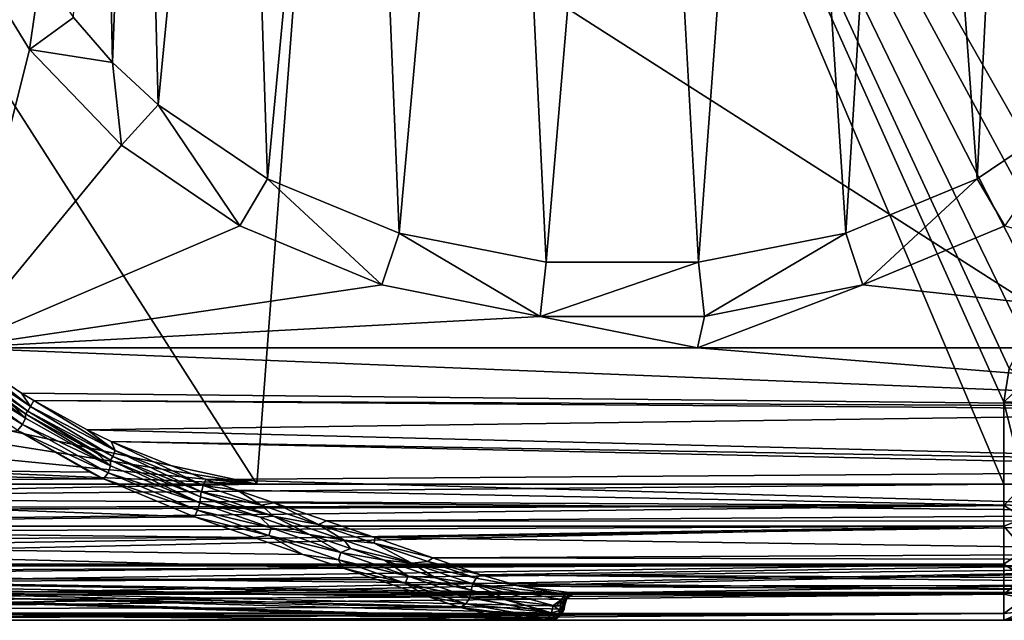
# Model space of a CAD drawing. Extents: x 0 to 500, y -78 to 1786.
# Tile 18 of 195: x 48 to 84, y -78 to -56. Entities that reach past the tile are written whole.
import ezdxf

# ---------------------------------------------------------------- set-up
doc = ezdxf.new("R2010")
doc.units = 0
doc.header["$LTSCALE"] = 52.148148
for name, color, linetype in [('309', 7, 'CONTINUOUS'), ('311', 7, 'CONTINUOUS'), ('314', 7, 'CONTINUOUS'), ('318', 7, 'CONTINUOUS'), ('327', 7, 'CONTINUOUS'), ('328', 7, 'CONTINUOUS'), ('330', 7, 'CONTINUOUS'), ('331', 7, 'CONTINUOUS'), ('338', 7, 'CONTINUOUS'), ('339', 7, 'CONTINUOUS'), ('340', 7, 'CONTINUOUS'), ('343', 7, 'CONTINUOUS'), ('344', 7, 'CONTINUOUS'), ('345', 7, 'CONTINUOUS'), ('356', 7, 'CONTINUOUS'), ('357', 7, 'CONTINUOUS'), ('358', 7, 'CONTINUOUS'), ('359', 7, 'CONTINUOUS'), ('360', 7, 'CONTINUOUS'), ('361', 7, 'CONTINUOUS'), ('362', 7, 'CONTINUOUS'), ('364', 7, 'CONTINUOUS'), ('429', 7, 'CONTINUOUS'), ('430', 7, 'CONTINUOUS'), ('432', 7, 'CONTINUOUS'), ('435', 7, 'CONTINUOUS'), ('441', 7, 'CONTINUOUS'), ('453', 7, 'CONTINUOUS'), ('469', 7, 'CONTINUOUS'), ('470', 7, 'CONTINUOUS'), ('471', 7, 'CONTINUOUS'), ('472', 7, 'CONTINUOUS'), ('480', 7, 'CONTINUOUS')]:
    doc.layers.add(name, color=color, linetype=linetype)

msp = doc.modelspace()

# ---------------------------------------------------------------- linework, layer by layer
at = {"layer": '309', "color": 7, "linetype": 'CONTINUOUS'}
for points in [[(67.329, -78, -0.025), (6.003, -78, -0.025), (67.329, -78, -9.763), (67.329, -78, -0.025)], [(67.329, -78, -9.763), (6.003, -78, -0.025), (67.202, -78, -9.884), (67.329, -78, -9.763)], [(67.202, -78, -9.884), (6.003, -78, -0.025), (67.079, -78, -10), (67.202, -78, -9.884)], [(67.079, -78, -10), (6.003, -78, -0.025), (44.039, -78, -10), (67.079, -78, -10)]]:
    msp.add_3dface(points, dxfattribs=at)
at = {"layer": '311', "color": 7, "linetype": 'CONTINUOUS'}
for points in [[(100, -76, -0.025), (3, -76, -0.025), (100, -77, -0.025), (100, -76, -0.025)], [(67.879, -77.476, -0.025), (3, -76, -0.025), (67.861, -77.59, -0.025), (67.879, -77.476, -0.025)], [(3, -76, -0.025), (67.879, -77.476, -0.025), (67.953, -77.236, -0.025), (3, -76, -0.025)], [(67.861, -77.59, -0.025), (3, -76, -0.025), (67.792, -77.748, -0.025), (67.861, -77.59, -0.025)], [(67.792, -77.748, -0.025), (3, -76, -0.025), (67.6, -77.929, -0.025), (67.792, -77.748, -0.025)], [(67.6, -77.929, -0.025), (3, -76, -0.025), (67.469, -77.982, -0.025), (67.6, -77.929, -0.025)], [(67.469, -77.982, -0.025), (3, -76, -0.025), (67.329, -78, -0.025), (67.469, -77.982, -0.025)], [(67.329, -78, -0.025), (3, -76, -0.025), (6.003, -78, -0.025), (67.329, -78, -0.025)], [(100, -77, -0.025), (3, -76, -0.025), (68.378, -77, -0.025), (100, -77, -0.025)], [(68.378, -77, -0.025), (3, -76, -0.025), (68.135, -77.063, -0.025), (68.378, -77, -0.025)], [(68.135, -77.063, -0.025), (3, -76, -0.025), (67.953, -77.236, -0.025), (68.135, -77.063, -0.025)]]:
    msp.add_3dface(points, dxfattribs=at)
at = {"layer": '314', "color": 7, "linetype": 'CONTINUOUS'}
for points in [[(3, -76, -0.025), (100, -76, -0.025), (3, -76), (3, -76, -0.025)], [(3, -76), (100, -76, -0.025), (100, -76), (3, -76)]]:
    msp.add_3dface(points, dxfattribs=at)
at = {"layer": '318', "color": 7, "linetype": 'CONTINUOUS'}
for points in [[(50.457, -72.562, -18.899), (21, -72.232, -19.061), (47.803, -71.034, -19.529), (50.457, -72.562, -18.899)], [(21, -73, -18.66), (21, -72.232, -19.061), (50.96, -72.813, -18.765), (21, -73, -18.66)], [(50.96, -72.813, -18.765), (21, -72.232, -19.061), (50.457, -72.562, -18.899), (50.96, -72.813, -18.765)], [(54.303, -74.207, -17.841), (21, -73, -18.66), (50.96, -72.813, -18.765), (54.303, -74.207, -17.841)], [(21, -74.597, -17.515), (21, -73, -18.66), (54.303, -74.207, -17.841), (21, -74.597, -17.515)], [(56.475, -74.963, -17.177), (21, -74.597, -17.515), (54.303, -74.207, -17.841), (56.475, -74.963, -17.177)], [(21, -75.071, -17.071), (21, -74.597, -17.515), (56.475, -74.963, -17.177), (21, -75.071, -17.071)], [(58.272, -75.584, -16.518), (21, -75.071, -17.071), (56.475, -74.963, -17.177), (58.272, -75.584, -16.518)], [(21, -76.436, -15.369), (21, -75.071, -17.071), (59.758, -76.092, -15.875), (21, -76.436, -15.369)], [(59.758, -76.092, -15.875), (21, -75.071, -17.071), (58.272, -75.584, -16.518), (59.758, -76.092, -15.875)], [(60.983, -76.507, -15.256), (21, -76.436, -15.369), (59.758, -76.092, -15.875), (60.983, -76.507, -15.256)], [(21, -76.66, -15), (21, -76.436, -15.369), (60.983, -76.507, -15.256), (21, -76.66, -15)], [(62.808, -77.117, -14.109), (21, -76.66, -15), (60.983, -76.507, -15.256), (62.808, -77.117, -14.109)], [(21, -77.602, -12.795), (21, -76.66, -15), (64.065, -77.528, -13.037), (21, -77.602, -12.795)], [(64.065, -77.528, -13.037), (21, -76.66, -15), (62.808, -77.117, -14.109), (64.065, -77.528, -13.037)], [(21, -77.602, -12.795), (64.065, -77.528, -13.037), (65.475, -77.869, -11.611), (21, -77.602, -12.795)], [(21, -77.659, -12.588), (21, -77.602, -12.795), (65.475, -77.869, -11.611), (21, -77.659, -12.588)], [(21, -77.659, -12.588), (67.079, -78, -10), (44.039, -78, -10), (21, -77.659, -12.588)], [(67.079, -78, -10), (21, -77.659, -12.588), (65.475, -77.869, -11.611), (67.079, -78, -10)]]:
    msp.add_3dface(points, dxfattribs=at)
at = {"layer": '327', "color": 7, "linetype": 'CONTINUOUS'}
for points in [[(100.604, -16.006), (3, -14.041), (100, -76), (100.604, -16.006)], [(3, -14.041), (3, -76), (100, -76), (3, -14.041)]]:
    msp.add_3dface(points, dxfattribs=at)
at = {"layer": '328', "color": 7, "linetype": 'CONTINUOUS'}
for points in [[(45.866, -53.193, -19), (48.24, -57.053, -19), (45.506, -68, -19), (45.866, -53.193, -19)], [(48.24, -57.053, -19), (51.614, -60.566, -19), (45.506, -68, -19), (48.24, -57.053, -19)], [(51.614, -60.566, -19), (55.967, -63.527, -19), (45.506, -68, -19), (51.614, -60.566, -19)], [(55.967, -63.527, -19), (61.178, -65.698, -19), (45.506, -68, -19), (55.967, -63.527, -19)], [(78.826, -65.696, -19), (84.036, -63.525, -19), (100, -68, -19), (78.826, -65.696, -19)], [(61.178, -65.698, -19), (66.988, -66.852, -19), (45.506, -68, -19), (61.178, -65.698, -19)], [(73.016, -66.852, -19), (78.826, -65.696, -19), (72.753, -68, -19), (73.016, -66.852, -19)], [(72.753, -68, -19), (78.826, -65.696, -19), (100, -68, -19), (72.753, -68, -19)], [(45.506, -68, -19), (66.988, -66.852, -19), (72.753, -68, -19), (45.506, -68, -19)], [(66.988, -66.852, -19), (73.016, -66.852, -19), (72.753, -68, -19), (66.988, -66.852, -19)]]:
    msp.add_3dface(points, dxfattribs=at)
at = {"layer": '330', "color": 7, "linetype": 'CONTINUOUS'}
for points in [[(68.351, -77, -10), (100, -77, -10), (68.371, -77, -9.882), (68.351, -77, -10)], [(68.371, -77, -9.882), (100, -77, -10), (68.378, -77, -9.764), (68.371, -77, -9.882)], [(100, -77, -0.025), (68.378, -77, -0.025), (100, -77, -10), (100, -77, -0.025)], [(100, -77, -10), (68.378, -77, -0.025), (68.378, -77, -9.764), (100, -77, -10)]]:
    msp.add_3dface(points, dxfattribs=at)
at = {"layer": '331', "color": 7, "linetype": 'CONTINUOUS'}
for points in [[(45.506, -68, -19), (72.753, -68, -19), (100, -70.195, -18.728), (45.506, -68, -19)], [(45.506, -68, -19), (100, -70.195, -18.728), (47.943, -69.662, -18.845), (45.506, -68, -19)], [(72.753, -68, -19), (100, -68, -19), (100, -70.195, -18.728), (72.753, -68, -19)], [(47.943, -69.662, -18.845), (100, -70.195, -18.728), (48.403, -69.94, -18.788), (47.943, -69.662, -18.845)], [(100, -70.195, -18.728), (100, -70.329, -18.693), (48.403, -69.94, -18.788), (100, -70.195, -18.728)], [(48.403, -69.94, -18.788), (100, -70.329, -18.693), (50.361, -71.015, -18.48), (48.403, -69.94, -18.788)], [(100, -70.329, -18.693), (100, -72.27, -17.923), (50.361, -71.015, -18.48), (100, -70.329, -18.693)], [(50.361, -71.015, -18.48), (100, -72.27, -17.923), (51.242, -71.443, -18.315), (50.361, -71.015, -18.48)], [(100, -72.27, -17.923), (100, -72.5, -17.794), (51.242, -71.443, -18.315), (100, -72.27, -17.923)], [(51.242, -71.443, -18.315), (100, -72.5, -17.794), (54.711, -72.838, -17.589), (51.242, -71.443, -18.315)], [(100, -72.5, -17.794), (100, -74.083, -16.633), (54.711, -72.838, -17.589), (100, -72.5, -17.794)], [(54.711, -72.838, -17.589), (100, -74.083, -16.633), (55.866, -73.23, -17.324), (54.711, -72.838, -17.589)], [(55.866, -73.23, -17.324), (100, -74.083, -16.633), (57.22, -73.691, -16.972), (55.866, -73.23, -17.324)], [(57.22, -73.691, -16.972), (100, -74.083, -16.633), (59.146, -74.351, -16.377), (57.22, -73.691, -16.972)], [(100, -74.083, -16.633), (100, -74.364, -16.364), (59.146, -74.351, -16.377), (100, -74.083, -16.633)], [(59.146, -74.351, -16.377), (100, -74.364, -16.364), (60.916, -74.962, -15.703), (59.146, -74.351, -16.377)], [(100, -74.364, -16.364), (100, -75.524, -14.938), (60.916, -74.962, -15.703), (100, -74.364, -16.364)], [(60.916, -74.962, -15.703), (100, -75.524, -14.938), (63.049, -75.709, -14.645), (60.916, -74.962, -15.703)], [(100, -75.524, -14.938), (100, -75.794, -14.5), (63.049, -75.709, -14.645), (100, -75.524, -14.938)], [(100, -75.794, -14.5), (64.809, -76.336, -13.393), (63.049, -75.709, -14.645), (100, -75.794, -14.5)], [(100, -76.506, -12.941), (64.809, -76.336, -13.393), (100, -75.794, -14.5), (100, -76.506, -12.941)], [(66.235, -76.746, -12.124), (64.809, -76.336, -13.393), (100, -76.693, -12.329), (66.235, -76.746, -12.124)], [(100, -76.693, -12.329), (64.809, -76.336, -13.393), (100, -76.506, -12.941), (100, -76.693, -12.329)], [(100, -76.968, -10.764), (66.235, -76.746, -12.124), (100, -76.693, -12.329), (100, -76.968, -10.764)], [(68.051, -76.986, -10.497), (66.235, -76.746, -12.124), (100, -76.968, -10.764), (68.051, -76.986, -10.497)], [(100, -77, -10), (68.051, -76.986, -10.497), (100, -76.968, -10.764), (100, -77, -10)], [(68.051, -76.986, -10.497), (100, -77, -10), (68.239, -76.996, -10.27), (68.051, -76.986, -10.497)], [(68.239, -76.996, -10.27), (100, -77, -10), (68.242, -76.996, -10.266), (68.239, -76.996, -10.27)], [(100, -77, -10), (68.351, -77, -10), (68.242, -76.996, -10.266), (100, -77, -10)]]:
    msp.add_3dface(points, dxfattribs=at)
at = {"layer": '338', "color": 7, "linetype": 'CONTINUOUS'}
for points in [[(64.639, -76.456, -13.26), (67.886, -77.057, -10.328), (64.51, -76.659, -13.206), (64.639, -76.456, -13.26)], [(64.809, -76.336, -13.393), (66.235, -76.746, -12.124), (64.639, -76.456, -13.26), (64.809, -76.336, -13.393)], [(66.235, -76.746, -12.124), (67.886, -77.057, -10.328), (64.639, -76.456, -13.26), (66.235, -76.746, -12.124)], [(64.455, -76.897, -13.243), (64.51, -76.659, -13.206), (65.857, -77.273, -11.915), (64.455, -76.897, -13.243)], [(67.762, -77.232, -10.206), (67.457, -77.46, -10.399), (64.51, -76.659, -13.206), (67.762, -77.232, -10.206)], [(64.51, -76.659, -13.206), (67.457, -77.46, -10.399), (65.857, -77.273, -11.915), (64.51, -76.659, -13.206)], [(67.886, -77.057, -10.328), (67.762, -77.232, -10.206), (64.51, -76.659, -13.206), (67.886, -77.057, -10.328)], [(66.235, -76.746, -12.124), (68.051, -76.986, -10.497), (67.886, -77.057, -10.328), (66.235, -76.746, -12.124)], [(67.58, -77.465, -10.283), (67.457, -77.46, -10.399), (67.762, -77.232, -10.206), (67.58, -77.465, -10.283)], [(67.708, -77.469, -10.162), (67.58, -77.465, -10.283), (67.762, -77.232, -10.206), (67.708, -77.469, -10.162)]]:
    msp.add_3dface(points, dxfattribs=at)
at = {"layer": '339', "color": 7, "linetype": 'CONTINUOUS'}
for points in [[(54.711, -72.838, -17.589), (55.866, -73.23, -17.324), (54.618, -73.054, -17.522), (54.711, -72.838, -17.589)], [(57.201, -74.184, -16.861), (54.516, -73.468, -17.724), (54.547, -73.288, -17.574), (57.201, -74.184, -16.861)], [(56.749, -73.773, -16.987), (54.547, -73.288, -17.574), (54.548, -73.282, -17.571), (56.749, -73.773, -16.987)], [(57.201, -74.184, -16.861), (54.547, -73.288, -17.574), (56.749, -73.773, -16.987), (57.201, -74.184, -16.861)], [(54.617, -73.057, -17.522), (56.749, -73.773, -16.987), (54.548, -73.282, -17.571), (54.617, -73.057, -17.522)], [(54.618, -73.054, -17.522), (55.866, -73.23, -17.324), (54.617, -73.057, -17.522), (54.618, -73.054, -17.522)], [(54.617, -73.057, -17.522), (55.866, -73.23, -17.324), (56.749, -73.773, -16.987), (54.617, -73.057, -17.522)], [(55.866, -73.23, -17.324), (57.22, -73.691, -16.972), (56.749, -73.773, -16.987), (55.866, -73.23, -17.324)], [(56.703, -74.222, -17.132), (54.516, -73.468, -17.724), (57.201, -74.184, -16.861), (56.703, -74.222, -17.132)], [(56.749, -73.773, -16.987), (57.22, -73.691, -16.972), (58.848, -74.481, -16.336), (56.749, -73.773, -16.987)], [(57.22, -73.691, -16.972), (59.146, -74.351, -16.377), (58.848, -74.481, -16.336), (57.22, -73.691, -16.972)], [(57.201, -74.184, -16.861), (56.749, -73.773, -16.987), (58.848, -74.481, -16.336), (57.201, -74.184, -16.861)], [(58.517, -74.847, -16.534), (56.703, -74.222, -17.132), (57.201, -74.184, -16.861), (58.517, -74.847, -16.534)], [(59.794, -75.061, -15.954), (58.517, -74.847, -16.534), (57.201, -74.184, -16.861), (59.794, -75.061, -15.954)], [(59.794, -75.061, -15.954), (57.201, -74.184, -16.861), (58.848, -74.481, -16.336), (59.794, -75.061, -15.954)], [(59.146, -74.351, -16.377), (60.916, -74.962, -15.703), (58.848, -74.481, -16.336), (59.146, -74.351, -16.377)], [(58.848, -74.481, -16.336), (60.916, -74.962, -15.703), (60.896, -75.174, -15.538), (58.848, -74.481, -16.336)], [(59.794, -75.061, -15.954), (58.848, -74.481, -16.336), (60.896, -75.174, -15.538), (59.794, -75.061, -15.954)], [(60.023, -75.366, -15.944), (58.517, -74.847, -16.534), (59.794, -75.061, -15.954), (60.023, -75.366, -15.944)], [(62.276, -75.902, -14.781), (60.023, -75.366, -15.944), (59.794, -75.061, -15.954), (62.276, -75.902, -14.781)], [(62.276, -75.902, -14.781), (59.794, -75.061, -15.954), (60.896, -75.174, -15.538), (62.276, -75.902, -14.781)], [(60.916, -74.962, -15.703), (63.049, -75.709, -14.645), (60.896, -75.174, -15.538), (60.916, -74.962, -15.703)], [(61.268, -75.795, -15.369), (60.023, -75.366, -15.944), (62.276, -75.902, -14.781), (61.268, -75.795, -15.369)], [(60.896, -75.174, -15.538), (63.049, -75.709, -14.645), (62.855, -75.842, -14.543), (60.896, -75.174, -15.538)], [(62.276, -75.902, -14.781), (60.896, -75.174, -15.538), (62.855, -75.842, -14.543), (62.276, -75.902, -14.781)], [(63.14, -76.442, -14.285), (61.268, -75.795, -15.369), (62.276, -75.902, -14.781), (63.14, -76.442, -14.285)], [(64.639, -76.456, -13.26), (62.276, -75.902, -14.781), (62.855, -75.842, -14.543), (64.639, -76.456, -13.26)], [(63.049, -75.709, -14.645), (64.809, -76.336, -13.393), (62.855, -75.842, -14.543), (63.049, -75.709, -14.645)], [(64.809, -76.336, -13.393), (64.639, -76.456, -13.26), (62.855, -75.842, -14.543), (64.809, -76.336, -13.393)], [(64.639, -76.456, -13.26), (64.51, -76.659, -13.206), (62.276, -75.902, -14.781), (64.639, -76.456, -13.26)], [(64.51, -76.659, -13.206), (63.14, -76.442, -14.285), (62.276, -75.902, -14.781), (64.51, -76.659, -13.206)], [(64.51, -76.659, -13.206), (64.455, -76.897, -13.243), (63.14, -76.442, -14.285), (64.51, -76.659, -13.206)]]:
    msp.add_3dface(points, dxfattribs=at)
at = {"layer": '340', "color": 7, "linetype": 'CONTINUOUS'}
for points in [[(45.358, -68.187, -19.06), (48.178, -70.332, -18.933), (45.246, -68.328, -19.227), (45.358, -68.187, -19.06)], [(45.506, -68, -19), (48.28, -70.151, -18.803), (45.358, -68.187, -19.06), (45.506, -68, -19)], [(48.28, -70.151, -18.803), (48.178, -70.332, -18.933), (45.358, -68.187, -19.06), (48.28, -70.151, -18.803)], [(45.506, -68, -19), (47.943, -69.662, -18.845), (48.28, -70.151, -18.803), (45.506, -68, -19)], [(48.1, -70.427, -19.15), (47.668, -70.154, -19.218), (45.246, -68.328, -19.227), (48.1, -70.427, -19.15)], [(48.178, -70.332, -18.933), (48.1, -70.427, -19.15), (45.246, -68.328, -19.227), (48.178, -70.332, -18.933)], [(47.943, -69.662, -18.845), (48.403, -69.94, -18.788), (48.28, -70.151, -18.803), (47.943, -69.662, -18.845)], [(48.28, -70.151, -18.803), (48.403, -69.94, -18.788), (51.383, -71.776, -18.238), (48.28, -70.151, -18.803)], [(48.403, -69.94, -18.788), (50.361, -71.015, -18.48), (51.383, -71.776, -18.238), (48.403, -69.94, -18.788)], [(48.1, -70.427, -19.15), (48.178, -70.332, -18.933), (50.719, -71.882, -18.632), (48.1, -70.427, -19.15)], [(48.178, -70.332, -18.933), (48.28, -70.151, -18.803), (51.295, -71.986, -18.327), (48.178, -70.332, -18.933)], [(50.719, -71.882, -18.632), (48.178, -70.332, -18.933), (51.216, -72.123, -18.52), (50.719, -71.882, -18.632)], [(51.216, -72.123, -18.52), (48.178, -70.332, -18.933), (51.295, -71.986, -18.327), (51.216, -72.123, -18.52)], [(51.295, -71.986, -18.327), (48.28, -70.151, -18.803), (51.383, -71.776, -18.238), (51.295, -71.986, -18.327)], [(50.361, -71.015, -18.48), (51.242, -71.443, -18.315), (51.383, -71.776, -18.238), (50.361, -71.015, -18.48)], [(51.242, -71.443, -18.315), (54.711, -72.838, -17.589), (54.618, -73.054, -17.522), (51.242, -71.443, -18.315)], [(51.242, -71.443, -18.315), (54.618, -73.054, -17.522), (51.383, -71.776, -18.238), (51.242, -71.443, -18.315)], [(54.548, -73.282, -17.571), (51.295, -71.986, -18.327), (51.383, -71.776, -18.238), (54.548, -73.282, -17.571)], [(54.618, -73.054, -17.522), (54.617, -73.057, -17.522), (51.383, -71.776, -18.238), (54.618, -73.054, -17.522)], [(54.617, -73.057, -17.522), (54.548, -73.282, -17.571), (51.383, -71.776, -18.238), (54.617, -73.057, -17.522)], [(54.516, -73.468, -17.724), (51.216, -72.123, -18.52), (51.295, -71.986, -18.327), (54.516, -73.468, -17.724)], [(54.547, -73.288, -17.574), (54.516, -73.468, -17.724), (51.295, -71.986, -18.327), (54.547, -73.288, -17.574)], [(54.548, -73.282, -17.571), (54.547, -73.288, -17.574), (51.295, -71.986, -18.327), (54.548, -73.282, -17.571)]]:
    msp.add_3dface(points, dxfattribs=at)
at = {"layer": '343', "color": 7, "linetype": 'CONTINUOUS'}
for points in [[(67.953, -77.236, -0.025), (67.879, -77.476, -0.025), (67.953, -77.236, -9.764), (67.953, -77.236, -0.025)], [(67.879, -77.476, -0.025), (67.879, -77.476, -9.764), (67.953, -77.236, -9.764), (67.879, -77.476, -0.025)], [(68.135, -77.063, -0.025), (67.953, -77.236, -0.025), (67.953, -77.236, -9.764), (68.135, -77.063, -0.025)], [(68.135, -77.063, -9.764), (68.135, -77.063, -0.025), (67.953, -77.236, -9.764), (68.135, -77.063, -9.764)], [(68.378, -77, -0.025), (68.135, -77.063, -0.025), (68.378, -77, -9.764), (68.378, -77, -0.025)], [(68.378, -77, -9.764), (68.135, -77.063, -0.025), (68.135, -77.063, -9.764), (68.378, -77, -9.764)]]:
    msp.add_3dface(points, dxfattribs=at)
at = {"layer": '344', "color": 7, "linetype": 'CONTINUOUS'}
for points in [[(67.865, -77.476, -9.888), (67.953, -77.236, -9.764), (67.875, -77.476, -9.826), (67.865, -77.476, -9.888)], [(67.953, -77.236, -9.764), (67.865, -77.476, -9.888), (67.937, -77.236, -9.904), (67.953, -77.236, -9.764)], [(67.953, -77.236, -9.764), (67.879, -77.476, -9.764), (67.875, -77.476, -9.826), (67.953, -77.236, -9.764)], [(68.135, -77.063, -9.764), (67.953, -77.236, -9.764), (67.937, -77.236, -9.904), (68.135, -77.063, -9.764)], [(68.114, -77.063, -9.945), (68.135, -77.063, -9.764), (67.937, -77.236, -9.904), (68.114, -77.063, -9.945)], [(68.351, -77, -10), (68.378, -77, -9.764), (68.114, -77.063, -9.945), (68.351, -77, -10)], [(68.378, -77, -9.764), (68.135, -77.063, -9.764), (68.114, -77.063, -9.945), (68.378, -77, -9.764)], [(68.351, -77, -10), (68.371, -77, -9.882), (68.378, -77, -9.764), (68.351, -77, -10)]]:
    msp.add_3dface(points, dxfattribs=at)
at = {"layer": '345', "color": 7, "linetype": 'CONTINUOUS'}
for points in [[(67.708, -77.469, -10.162), (67.762, -77.232, -10.206), (67.869, -77.241, -10.066), (67.708, -77.469, -10.162)], [(67.708, -77.469, -10.162), (67.869, -77.241, -10.066), (67.806, -77.483, -10.037), (67.708, -77.469, -10.162)], [(67.762, -77.232, -10.206), (67.886, -77.057, -10.328), (67.869, -77.241, -10.066), (67.762, -77.232, -10.206)], [(67.806, -77.483, -10.037), (67.869, -77.241, -10.066), (67.811, -77.483, -10.027), (67.806, -77.483, -10.037)], [(67.811, -77.483, -10.027), (67.869, -77.241, -10.066), (67.839, -77.481, -9.969), (67.811, -77.483, -10.027)], [(67.869, -77.241, -10.066), (67.865, -77.476, -9.888), (67.839, -77.481, -9.969), (67.869, -77.241, -10.066)], [(67.937, -77.236, -9.904), (67.865, -77.476, -9.888), (67.869, -77.241, -10.066), (67.937, -77.236, -9.904)], [(67.886, -77.057, -10.328), (68.027, -77.063, -10.151), (67.869, -77.241, -10.066), (67.886, -77.057, -10.328)], [(68.027, -77.063, -10.151), (67.937, -77.236, -9.904), (67.869, -77.241, -10.066), (68.027, -77.063, -10.151)], [(67.886, -77.057, -10.328), (68.051, -76.986, -10.497), (68.027, -77.063, -10.151), (67.886, -77.057, -10.328)], [(68.114, -77.063, -9.945), (67.937, -77.236, -9.904), (68.027, -77.063, -10.151), (68.114, -77.063, -9.945)], [(68.051, -76.986, -10.497), (68.239, -76.996, -10.27), (68.027, -77.063, -10.151), (68.051, -76.986, -10.497)], [(68.239, -76.996, -10.27), (68.114, -77.063, -9.945), (68.027, -77.063, -10.151), (68.239, -76.996, -10.27)], [(68.242, -76.996, -10.266), (68.351, -77, -10), (68.114, -77.063, -9.945), (68.242, -76.996, -10.266)], [(68.239, -76.996, -10.27), (68.242, -76.996, -10.266), (68.114, -77.063, -9.945), (68.239, -76.996, -10.27)], [(67.708, -77.469, -10.162), (67.806, -77.483, -10.037), (67.716, -77.477, -10.154), (67.708, -77.469, -10.162)], [(67.806, -77.483, -10.037), (67.724, -77.485, -10.146), (67.716, -77.477, -10.154), (67.806, -77.483, -10.037)]]:
    msp.add_3dface(points, dxfattribs=at)
at = {"layer": '356', "color": 7, "linetype": 'CONTINUOUS'}
for points in [[(44.856, -68.867, -19.962), (45.025, -68.648, -19.909), (47.981, -70.811, -19.524), (44.856, -68.867, -19.962)], [(45.025, -68.648, -19.909), (45.149, -68.473, -19.725), (48.089, -70.589, -19.385), (45.025, -68.648, -19.909)], [(47.981, -70.811, -19.524), (45.025, -68.648, -19.909), (48.089, -70.589, -19.385), (47.981, -70.811, -19.524)], [(45.149, -68.473, -19.725), (45.197, -68.39, -19.459), (48.089, -70.589, -19.385), (45.149, -68.473, -19.725)], [(45.197, -68.39, -19.459), (47.668, -70.154, -19.218), (48.089, -70.589, -19.385), (45.197, -68.39, -19.459)], [(47.803, -71.034, -19.529), (44.856, -68.867, -19.962), (47.981, -70.811, -19.524), (47.803, -71.034, -19.529)], [(47.668, -70.154, -19.218), (48.1, -70.427, -19.15), (48.089, -70.589, -19.385), (47.668, -70.154, -19.218)], [(48.089, -70.589, -19.385), (48.1, -70.427, -19.15), (51.219, -72.331, -18.719), (48.089, -70.589, -19.385)], [(48.1, -70.427, -19.15), (50.719, -71.882, -18.632), (51.219, -72.331, -18.719), (48.1, -70.427, -19.15)], [(47.803, -71.034, -19.529), (47.981, -70.811, -19.524), (51.126, -72.584, -18.808), (47.803, -71.034, -19.529)], [(47.981, -70.811, -19.524), (48.089, -70.589, -19.385), (51.219, -72.331, -18.719), (47.981, -70.811, -19.524)], [(51.126, -72.584, -18.808), (47.981, -70.811, -19.524), (51.219, -72.331, -18.719), (51.126, -72.584, -18.808)], [(50.96, -72.813, -18.765), (50.457, -72.562, -18.899), (47.803, -71.034, -19.529), (50.96, -72.813, -18.765)], [(50.96, -72.813, -18.765), (47.803, -71.034, -19.529), (51.126, -72.584, -18.808), (50.96, -72.813, -18.765)], [(50.719, -71.882, -18.632), (51.216, -72.123, -18.52), (51.219, -72.331, -18.719), (50.719, -71.882, -18.632)], [(51.216, -72.123, -18.52), (54.516, -73.468, -17.724), (54.488, -73.692, -17.897), (51.216, -72.123, -18.52)], [(51.219, -72.331, -18.719), (51.216, -72.123, -18.52), (54.488, -73.692, -17.897), (51.219, -72.331, -18.719)], [(50.96, -72.813, -18.765), (51.126, -72.584, -18.808), (54.41, -73.962, -17.94), (50.96, -72.813, -18.765)], [(51.126, -72.584, -18.808), (51.219, -72.331, -18.719), (54.488, -73.692, -17.897), (51.126, -72.584, -18.808)], [(54.41, -73.962, -17.94), (51.126, -72.584, -18.808), (54.488, -73.692, -17.897), (54.41, -73.962, -17.94)], [(54.303, -74.207, -17.841), (50.96, -72.813, -18.765), (54.41, -73.962, -17.94), (54.303, -74.207, -17.841)]]:
    msp.add_3dface(points, dxfattribs=at)
at = {"layer": '357', "color": 7, "linetype": 'CONTINUOUS'}
for points in [[(54.41, -73.962, -17.94), (54.488, -73.692, -17.897), (57.106, -74.613, -17.144), (54.41, -73.962, -17.94)], [(54.516, -73.468, -17.724), (56.703, -74.222, -17.132), (54.488, -73.692, -17.897), (54.516, -73.468, -17.724)], [(54.488, -73.692, -17.897), (56.703, -74.222, -17.132), (57.106, -74.613, -17.144), (54.488, -73.692, -17.897)], [(54.303, -74.207, -17.841), (54.41, -73.962, -17.94), (57.021, -74.885, -17.155), (54.303, -74.207, -17.841)], [(57.021, -74.885, -17.155), (54.41, -73.962, -17.94), (57.106, -74.613, -17.144), (57.021, -74.885, -17.155)], [(56.475, -74.963, -17.177), (54.303, -74.207, -17.841), (57.021, -74.885, -17.155), (56.475, -74.963, -17.177)], [(56.703, -74.222, -17.132), (58.517, -74.847, -16.534), (57.106, -74.613, -17.144), (56.703, -74.222, -17.132)], [(59.672, -75.514, -16.188), (57.021, -74.885, -17.155), (57.106, -74.613, -17.144), (59.672, -75.514, -16.188)], [(58.517, -74.847, -16.534), (59.672, -75.514, -16.188), (57.106, -74.613, -17.144), (58.517, -74.847, -16.534)], [(58.272, -75.584, -16.518), (56.475, -74.963, -17.177), (57.021, -74.885, -17.155), (58.272, -75.584, -16.518)], [(59.577, -75.781, -16.168), (58.272, -75.584, -16.518), (57.021, -74.885, -17.155), (59.577, -75.781, -16.168)], [(59.577, -75.781, -16.168), (57.021, -74.885, -17.155), (59.672, -75.514, -16.188), (59.577, -75.781, -16.168)], [(58.517, -74.847, -16.534), (60.023, -75.366, -15.944), (59.672, -75.514, -16.188), (58.517, -74.847, -16.534)], [(62.143, -76.378, -14.954), (59.577, -75.781, -16.168), (59.672, -75.514, -16.188), (62.143, -76.378, -14.954)], [(60.023, -75.366, -15.944), (61.268, -75.795, -15.369), (59.672, -75.514, -16.188), (60.023, -75.366, -15.944)], [(61.268, -75.795, -15.369), (62.143, -76.378, -14.954), (59.672, -75.514, -16.188), (61.268, -75.795, -15.369)], [(59.758, -76.092, -15.875), (58.272, -75.584, -16.518), (59.577, -75.781, -16.168), (59.758, -76.092, -15.875)], [(62.031, -76.635, -14.901), (59.758, -76.092, -15.875), (59.577, -75.781, -16.168), (62.031, -76.635, -14.901)], [(62.031, -76.635, -14.901), (59.577, -75.781, -16.168), (62.143, -76.378, -14.954), (62.031, -76.635, -14.901)], [(61.268, -75.795, -15.369), (63.14, -76.442, -14.285), (62.143, -76.378, -14.954), (61.268, -75.795, -15.369)], [(60.983, -76.507, -15.256), (59.758, -76.092, -15.875), (62.031, -76.635, -14.901), (60.983, -76.507, -15.256)], [(62.808, -77.117, -14.109), (60.983, -76.507, -15.256), (62.031, -76.635, -14.901), (62.808, -77.117, -14.109)], [(64.402, -77.164, -13.273), (62.031, -76.635, -14.901), (62.143, -76.378, -14.954), (64.402, -77.164, -13.273)], [(63.14, -76.442, -14.285), (64.455, -76.897, -13.243), (62.143, -76.378, -14.954), (63.14, -76.442, -14.285)], [(64.455, -76.897, -13.243), (64.402, -77.164, -13.273), (62.143, -76.378, -14.954), (64.455, -76.897, -13.243)], [(64.26, -77.399, -13.199), (62.808, -77.117, -14.109), (62.031, -76.635, -14.901), (64.26, -77.399, -13.199)], [(64.26, -77.399, -13.199), (62.031, -76.635, -14.901), (64.4, -77.171, -13.273), (64.26, -77.399, -13.199)], [(64.4, -77.171, -13.273), (62.031, -76.635, -14.901), (64.402, -77.164, -13.273), (64.4, -77.171, -13.273)], [(64.065, -77.528, -13.037), (62.808, -77.117, -14.109), (64.258, -77.401, -13.197), (64.065, -77.528, -13.037)], [(64.258, -77.401, -13.197), (62.808, -77.117, -14.109), (64.26, -77.399, -13.199), (64.258, -77.401, -13.197)]]:
    msp.add_3dface(points, dxfattribs=at)
at = {"layer": '358', "color": 7, "linetype": 'CONTINUOUS'}
for points in [[(64.402, -77.164, -13.273), (64.455, -76.897, -13.243), (67.404, -77.731, -10.343), (64.402, -77.164, -13.273)], [(64.455, -76.897, -13.243), (65.857, -77.273, -11.915), (67.404, -77.731, -10.343), (64.455, -76.897, -13.243)], [(64.26, -77.399, -13.199), (64.4, -77.171, -13.273), (67.404, -77.731, -10.343), (64.26, -77.399, -13.199)], [(64.4, -77.171, -13.273), (64.402, -77.164, -13.273), (67.404, -77.731, -10.343), (64.4, -77.171, -13.273)], [(65.857, -77.273, -11.915), (67.457, -77.46, -10.399), (67.404, -77.731, -10.343), (65.857, -77.273, -11.915)], [(64.065, -77.528, -13.037), (64.258, -77.401, -13.197), (67.266, -77.928, -10.198), (64.065, -77.528, -13.037)], [(64.065, -77.528, -13.037), (67.079, -78, -10), (65.475, -77.869, -11.611), (64.065, -77.528, -13.037)], [(67.079, -78, -10), (64.065, -77.528, -13.037), (67.266, -77.928, -10.198), (67.079, -78, -10)], [(64.258, -77.401, -13.197), (64.26, -77.399, -13.199), (67.266, -77.928, -10.198), (64.258, -77.401, -13.197)], [(67.266, -77.928, -10.198), (64.26, -77.399, -13.199), (67.404, -77.731, -10.343), (67.266, -77.928, -10.198)]]:
    msp.add_3dface(points, dxfattribs=at)
at = {"layer": '359', "color": 7, "linetype": 'CONTINUOUS'}
for points in [[(67.404, -77.731, -10.343), (67.457, -77.46, -10.399), (67.701, -77.638, -10.123), (67.404, -77.731, -10.343)], [(67.657, -77.76, -10.079), (67.404, -77.731, -10.343), (67.701, -77.638, -10.123), (67.657, -77.76, -10.079)], [(67.457, -77.46, -10.399), (67.58, -77.465, -10.283), (67.716, -77.477, -10.154), (67.457, -77.46, -10.399)], [(67.724, -77.485, -10.146), (67.457, -77.46, -10.399), (67.716, -77.477, -10.154), (67.724, -77.485, -10.146)], [(67.457, -77.46, -10.399), (67.724, -77.485, -10.146), (67.701, -77.638, -10.123), (67.457, -77.46, -10.399)], [(67.58, -77.465, -10.283), (67.708, -77.469, -10.162), (67.716, -77.477, -10.154), (67.58, -77.465, -10.283)], [(67.202, -78, -9.884), (67.079, -78, -10), (67.266, -77.928, -10.198), (67.202, -78, -9.884)], [(67.329, -78, -9.763), (67.202, -78, -9.884), (67.266, -77.928, -10.198), (67.329, -78, -9.763)], [(67.266, -77.928, -10.198), (67.404, -77.731, -10.343), (67.53, -77.927, -9.951), (67.266, -77.928, -10.198)], [(67.51, -77.941, -9.932), (67.266, -77.928, -10.198), (67.53, -77.927, -9.951), (67.51, -77.941, -9.932)], [(67.329, -78, -9.763), (67.266, -77.928, -10.198), (67.331, -78, -9.764), (67.329, -78, -9.763)], [(67.331, -78, -9.764), (67.266, -77.928, -10.198), (67.334, -78, -9.766), (67.331, -78, -9.764)], [(67.334, -78, -9.766), (67.266, -77.928, -10.198), (67.336, -78, -9.767), (67.334, -78, -9.766)], [(67.336, -78, -9.767), (67.266, -77.928, -10.198), (67.338, -78, -9.768), (67.336, -78, -9.767)], [(67.338, -78, -9.768), (67.266, -77.928, -10.198), (67.34, -78, -9.77), (67.338, -78, -9.768)], [(67.34, -78, -9.77), (67.266, -77.928, -10.198), (67.342, -78, -9.772), (67.34, -78, -9.77)], [(67.342, -78, -9.772), (67.266, -77.928, -10.198), (67.345, -78, -9.774), (67.342, -78, -9.772)], [(67.345, -78, -9.774), (67.266, -77.928, -10.198), (67.348, -78, -9.777), (67.345, -78, -9.774)], [(67.348, -78, -9.777), (67.266, -77.928, -10.198), (67.353, -77.999, -9.781), (67.348, -78, -9.777)], [(67.353, -77.999, -9.781), (67.266, -77.928, -10.198), (67.358, -77.999, -9.786), (67.353, -77.999, -9.781)], [(67.358, -77.999, -9.786), (67.266, -77.928, -10.198), (67.366, -77.998, -9.792), (67.358, -77.999, -9.786)], [(67.366, -77.998, -9.792), (67.266, -77.928, -10.198), (67.374, -77.997, -9.8), (67.366, -77.998, -9.792)], [(67.374, -77.997, -9.8), (67.266, -77.928, -10.198), (67.384, -77.995, -9.809), (67.374, -77.997, -9.8)], [(67.384, -77.995, -9.809), (67.266, -77.928, -10.198), (67.396, -77.993, -9.821), (67.384, -77.995, -9.809)], [(67.396, -77.993, -9.821), (67.266, -77.928, -10.198), (67.411, -77.989, -9.834), (67.396, -77.993, -9.821)], [(67.411, -77.989, -9.834), (67.266, -77.928, -10.198), (67.427, -77.984, -9.85), (67.411, -77.989, -9.834)], [(67.427, -77.984, -9.85), (67.266, -77.928, -10.198), (67.446, -77.977, -9.869), (67.427, -77.984, -9.85)], [(67.446, -77.977, -9.869), (67.266, -77.928, -10.198), (67.47, -77.966, -9.892), (67.446, -77.977, -9.869)], [(67.47, -77.966, -9.892), (67.266, -77.928, -10.198), (67.497, -77.95, -9.919), (67.47, -77.966, -9.892)], [(67.497, -77.95, -9.919), (67.266, -77.928, -10.198), (67.51, -77.941, -9.932), (67.497, -77.95, -9.919)], [(67.53, -77.927, -9.951), (67.404, -77.731, -10.343), (67.568, -77.892, -9.989), (67.53, -77.927, -9.951)], [(67.568, -77.892, -9.989), (67.404, -77.731, -10.343), (67.611, -77.839, -10.032), (67.568, -77.892, -9.989)], [(67.611, -77.839, -10.032), (67.404, -77.731, -10.343), (67.657, -77.76, -10.079), (67.611, -77.839, -10.032)]]:
    msp.add_3dface(points, dxfattribs=at)
at = {"layer": '360', "color": 7, "linetype": 'CONTINUOUS'}
for points in [[(67.861, -77.59, -0.025), (67.792, -77.748, -0.025), (67.797, -77.739, -9.764), (67.861, -77.59, -0.025)], [(67.879, -77.476, -9.764), (67.861, -77.59, -0.025), (67.797, -77.739, -9.764), (67.879, -77.476, -9.764)], [(67.879, -77.476, -0.025), (67.861, -77.59, -0.025), (67.879, -77.476, -9.764), (67.879, -77.476, -0.025)], [(67.469, -77.982, -0.025), (67.329, -78, -0.025), (67.331, -78, -9.764), (67.469, -77.982, -0.025)], [(67.329, -78, -0.025), (67.329, -78, -9.763), (67.331, -78, -9.764), (67.329, -78, -0.025)], [(67.469, -77.982, -0.025), (67.331, -78, -9.764), (67.598, -77.93, -9.764), (67.469, -77.982, -0.025)], [(67.6, -77.929, -0.025), (67.469, -77.982, -0.025), (67.598, -77.93, -9.764), (67.6, -77.929, -0.025)], [(67.797, -77.739, -9.764), (67.6, -77.929, -0.025), (67.598, -77.93, -9.764), (67.797, -77.739, -9.764)], [(67.792, -77.748, -0.025), (67.6, -77.929, -0.025), (67.797, -77.739, -9.764), (67.792, -77.748, -0.025)]]:
    msp.add_3dface(points, dxfattribs=at)
at = {"layer": '361', "color": 7, "linetype": 'CONTINUOUS'}
for points in [[(67.657, -77.76, -10.079), (67.701, -77.638, -10.123), (67.791, -77.672, -9.964), (67.657, -77.76, -10.079)], [(67.657, -77.76, -10.079), (67.791, -77.672, -9.964), (67.676, -77.833, -9.951), (67.657, -77.76, -10.079)], [(67.791, -77.672, -9.964), (67.797, -77.739, -9.764), (67.676, -77.833, -9.951), (67.791, -77.672, -9.964)], [(67.701, -77.638, -10.123), (67.724, -77.485, -10.146), (67.791, -77.672, -9.964), (67.701, -77.638, -10.123)], [(67.724, -77.485, -10.146), (67.806, -77.483, -10.037), (67.791, -77.672, -9.964), (67.724, -77.485, -10.146)], [(67.811, -77.483, -10.027), (67.839, -77.481, -9.969), (67.791, -77.672, -9.964), (67.811, -77.483, -10.027)], [(67.839, -77.481, -9.969), (67.797, -77.739, -9.764), (67.791, -77.672, -9.964), (67.839, -77.481, -9.969)], [(67.806, -77.483, -10.037), (67.811, -77.483, -10.027), (67.791, -77.672, -9.964), (67.806, -77.483, -10.037)], [(67.865, -77.476, -9.888), (67.879, -77.476, -9.764), (67.797, -77.739, -9.764), (67.865, -77.476, -9.888)], [(67.839, -77.481, -9.969), (67.865, -77.476, -9.888), (67.797, -77.739, -9.764), (67.839, -77.481, -9.969)], [(67.879, -77.476, -9.764), (67.865, -77.476, -9.888), (67.875, -77.476, -9.826), (67.879, -77.476, -9.764)], [(67.331, -78, -9.764), (67.334, -78, -9.766), (67.598, -77.93, -9.764), (67.331, -78, -9.764)], [(67.334, -78, -9.766), (67.336, -78, -9.767), (67.598, -77.93, -9.764), (67.334, -78, -9.766)], [(67.336, -78, -9.767), (67.338, -78, -9.768), (67.598, -77.93, -9.764), (67.336, -78, -9.767)], [(67.338, -78, -9.768), (67.34, -78, -9.77), (67.598, -77.93, -9.764), (67.338, -78, -9.768)], [(67.34, -78, -9.77), (67.342, -78, -9.772), (67.598, -77.93, -9.764), (67.34, -78, -9.77)], [(67.342, -78, -9.772), (67.345, -78, -9.774), (67.598, -77.93, -9.764), (67.342, -78, -9.772)], [(67.345, -78, -9.774), (67.348, -78, -9.777), (67.598, -77.93, -9.764), (67.345, -78, -9.774)], [(67.348, -78, -9.777), (67.353, -77.999, -9.781), (67.598, -77.93, -9.764), (67.348, -78, -9.777)], [(67.353, -77.999, -9.781), (67.358, -77.999, -9.786), (67.598, -77.93, -9.764), (67.353, -77.999, -9.781)], [(67.358, -77.999, -9.786), (67.366, -77.998, -9.792), (67.598, -77.93, -9.764), (67.358, -77.999, -9.786)], [(67.366, -77.998, -9.792), (67.51, -77.941, -9.932), (67.598, -77.93, -9.764), (67.366, -77.998, -9.792)], [(67.366, -77.998, -9.792), (67.374, -77.997, -9.8), (67.51, -77.941, -9.932), (67.366, -77.998, -9.792)], [(67.374, -77.997, -9.8), (67.497, -77.95, -9.919), (67.51, -77.941, -9.932), (67.374, -77.997, -9.8)], [(67.374, -77.997, -9.8), (67.384, -77.995, -9.809), (67.497, -77.95, -9.919), (67.374, -77.997, -9.8)], [(67.384, -77.995, -9.809), (67.47, -77.966, -9.892), (67.497, -77.95, -9.919), (67.384, -77.995, -9.809)], [(67.384, -77.995, -9.809), (67.396, -77.993, -9.821), (67.47, -77.966, -9.892), (67.384, -77.995, -9.809)], [(67.396, -77.993, -9.821), (67.446, -77.977, -9.869), (67.47, -77.966, -9.892), (67.396, -77.993, -9.821)], [(67.396, -77.993, -9.821), (67.427, -77.984, -9.85), (67.446, -77.977, -9.869), (67.396, -77.993, -9.821)], [(67.396, -77.993, -9.821), (67.411, -77.989, -9.834), (67.427, -77.984, -9.85), (67.396, -77.993, -9.821)], [(67.51, -77.941, -9.932), (67.611, -77.839, -10.032), (67.676, -77.833, -9.951), (67.51, -77.941, -9.932)], [(67.598, -77.93, -9.764), (67.51, -77.941, -9.932), (67.676, -77.833, -9.951), (67.598, -77.93, -9.764)], [(67.51, -77.941, -9.932), (67.568, -77.892, -9.989), (67.611, -77.839, -10.032), (67.51, -77.941, -9.932)], [(67.51, -77.941, -9.932), (67.53, -77.927, -9.951), (67.568, -77.892, -9.989), (67.51, -77.941, -9.932)], [(67.797, -77.739, -9.764), (67.598, -77.93, -9.764), (67.676, -77.833, -9.951), (67.797, -77.739, -9.764)], [(67.611, -77.839, -10.032), (67.657, -77.76, -10.079), (67.676, -77.833, -9.951), (67.611, -77.839, -10.032)]]:
    msp.add_3dface(points, dxfattribs=at)
at = {"layer": '362', "color": 7, "linetype": 'CONTINUOUS'}
for points in [[(70.584, -25.006, -17), (67.199, -64.863, -17), (65.283, -25.39, -17), (70.584, -25.006, -17)], [(72.8, -64.863, -17), (67.199, -64.863, -17), (70.584, -25.006, -17), (72.8, -64.863, -17)], [(75.705, -25.573, -17), (72.8, -64.863, -17), (70.584, -25.006, -17), (75.705, -25.573, -17)], [(65.283, -25.39, -17), (61.803, -63.797, -17), (60.292, -26.709, -17), (65.283, -25.39, -17)], [(67.199, -64.863, -17), (61.803, -63.797, -17), (65.283, -25.39, -17), (67.199, -64.863, -17)], [(78.196, -63.798, -17), (72.8, -64.863, -17), (75.705, -25.573, -17), (78.196, -63.798, -17)], [(80.475, -27.006, -17), (78.196, -63.798, -17), (75.705, -25.573, -17), (80.475, -27.006, -17)], [(60.292, -26.709, -17), (56.976, -61.799, -17), (55.895, -28.818, -17), (60.292, -26.709, -17)], [(61.803, -63.797, -17), (56.976, -61.799, -17), (60.292, -26.709, -17), (61.803, -63.797, -17)], [(83.024, -61.799, -17), (78.196, -63.798, -17), (80.475, -27.006, -17), (83.024, -61.799, -17)], [(84.648, -29.157, -17), (83.024, -61.799, -17), (80.475, -27.006, -17), (84.648, -29.157, -17)], [(55.895, -28.818, -17), (52.959, -59.083, -17), (52.268, -31.523, -17), (55.895, -28.818, -17)], [(56.976, -61.799, -17), (52.959, -59.083, -17), (55.895, -28.818, -17), (56.976, -61.799, -17)], [(87.041, -59.083, -17), (83.024, -61.799, -17), (84.648, -29.157, -17), (87.041, -59.083, -17)], [(52.268, -31.523, -17), (51.293, -57.529, -17), (50.767, -33.036, -17), (52.268, -31.523, -17)], [(52.959, -59.083, -17), (51.293, -57.529, -17), (52.268, -31.523, -17), (52.959, -59.083, -17)], [(51.293, -57.529, -17), (49.861, -55.879, -17), (50.767, -33.036, -17), (51.293, -57.529, -17)]]:
    msp.add_3dface(points, dxfattribs=at)
at = {"layer": '364', "color": 7, "linetype": 'CONTINUOUS'}
for points in [[(48.24, -57.053, -19), (45.866, -53.193, -19), (48.663, -54.156, -17), (48.24, -57.053, -19)], [(48.24, -57.053, -19), (48.663, -54.156, -17), (49.861, -55.879, -17), (48.24, -57.053, -19)], [(48.24, -57.053, -19), (49.861, -55.879, -17), (51.293, -57.529, -17), (48.24, -57.053, -19)], [(51.614, -60.566, -19), (48.24, -57.053, -19), (51.293, -57.529, -17), (51.614, -60.566, -19)], [(51.614, -60.566, -19), (51.293, -57.529, -17), (52.959, -59.083, -17), (51.614, -60.566, -19)], [(55.967, -63.527, -19), (51.614, -60.566, -19), (52.959, -59.083, -17), (55.967, -63.527, -19)], [(55.967, -63.527, -19), (52.959, -59.083, -17), (56.976, -61.799, -17), (55.967, -63.527, -19)], [(84.036, -63.525, -19), (83.024, -61.799, -17), (87.041, -59.083, -17), (84.036, -63.525, -19)], [(61.178, -65.698, -19), (55.967, -63.527, -19), (56.976, -61.799, -17), (61.178, -65.698, -19)], [(61.178, -65.698, -19), (56.976, -61.799, -17), (61.803, -63.797, -17), (61.178, -65.698, -19)], [(78.826, -65.696, -19), (78.196, -63.798, -17), (83.024, -61.799, -17), (78.826, -65.696, -19)], [(84.036, -63.525, -19), (78.826, -65.696, -19), (83.024, -61.799, -17), (84.036, -63.525, -19)], [(66.988, -66.852, -19), (61.178, -65.698, -19), (61.803, -63.797, -17), (66.988, -66.852, -19)], [(66.988, -66.852, -19), (61.803, -63.797, -17), (67.199, -64.863, -17), (66.988, -66.852, -19)], [(73.016, -66.852, -19), (72.8, -64.863, -17), (78.196, -63.798, -17), (73.016, -66.852, -19)], [(78.826, -65.696, -19), (73.016, -66.852, -19), (78.196, -63.798, -17), (78.826, -65.696, -19)], [(73.016, -66.852, -19), (66.988, -66.852, -19), (72.8, -64.863, -17), (73.016, -66.852, -19)], [(66.988, -66.852, -19), (67.199, -64.863, -17), (72.8, -64.863, -17), (66.988, -66.852, -19)]]:
    msp.add_3dface(points, dxfattribs=at)
at = {"layer": '429', "color": 7, "linetype": 'CONTINUOUS'}
for points in [[(31.067, -67.493, 20), (56.583, -73, 20), (21, -17.404, 20), (31.067, -67.493, 20)], [(21, -17.404, 20), (56.583, -73, 20), (60.772, -18.205, 20), (21, -17.404, 20)], [(56.583, -73, 20), (84, -73, 20), (60.772, -18.205, 20), (56.583, -73, 20)], [(86.764, -66.196, 20), (88, -66, 20), (60.772, -18.205, 20), (86.764, -66.196, 20)], [(60.772, -18.205, 20), (88, -66, 20), (100.544, -19.005, 20), (60.772, -18.205, 20)], [(85.649, -66.764, 20), (86.764, -66.196, 20), (60.772, -18.205, 20), (85.649, -66.764, 20)], [(84.764, -67.649, 20), (85.649, -66.764, 20), (60.772, -18.205, 20), (84.764, -67.649, 20)], [(84.196, -68.764, 20), (84.764, -67.649, 20), (60.772, -18.205, 20), (84.196, -68.764, 20)], [(84, -70, 20), (84.196, -68.764, 20), (60.772, -18.205, 20), (84, -70, 20)], [(84, -73, 20), (84, -70, 20), (60.772, -18.205, 20), (84, -73, 20)], [(31.314, -69.004, 20), (56.583, -73, 20), (31.067, -67.493, 20), (31.314, -69.004, 20)], [(31.064, -70.514, 20), (56.583, -73, 20), (31.314, -69.004, 20), (31.064, -70.514, 20)], [(30.334, -71.888, 20), (56.583, -73, 20), (31.064, -70.514, 20), (30.334, -71.888, 20)], [(29.165, -73, 20), (56.583, -73, 20), (30.334, -71.888, 20), (29.165, -73, 20)]]:
    msp.add_3dface(points, dxfattribs=at)
at = {"layer": '430', "color": 7, "linetype": 'CONTINUOUS'}
for points in [[(6, -78, 0.025), (100, -78, 0.025), (6.131, -78, 1.981), (6, -78, 0.025)], [(100, -78, 0.025), (6.517, -78, 3.902), (6.131, -78, 1.981), (100, -78, 0.025)], [(100, -78, 0.025), (7.149, -78, 5.758), (6.517, -78, 3.902), (100, -78, 0.025)], [(100, -78, 0.025), (8.018, -78, 7.514), (7.149, -78, 5.758), (100, -78, 0.025)], [(100, -78, 0.025), (9.109, -78, 9.143), (8.018, -78, 7.514), (100, -78, 0.025)], [(100, -78, 0.025), (10.402, -78, 10.615), (9.109, -78, 9.143), (100, -78, 0.025)], [(100, -78, 0.025), (11.877, -78, 11.907), (10.402, -78, 10.615), (100, -78, 0.025)], [(100, -78, 0.025), (13.507, -78, 12.995), (11.877, -78, 11.907), (100, -78, 0.025)], [(100, -78, 0.025), (15.266, -78, 13.861), (13.507, -78, 12.995), (100, -78, 0.025)], [(100, -78, 0.025), (17.122, -78, 14.49), (15.266, -78, 13.861), (100, -78, 0.025)], [(100, -78, 0.025), (19.044, -78, 14.872), (17.122, -78, 14.49), (100, -78, 0.025)], [(100, -78, 0.025), (21, -78, 15), (19.044, -78, 14.872), (100, -78, 0.025)], [(21, -78, 15), (100, -78, 0.025), (52.5, -78, 15), (21, -78, 15)], [(52.5, -78, 15), (100, -78, 0.025), (85.852, -78, 8.228), (52.5, -78, 15)], [(84, -78, 15), (52.5, -78, 15), (84, -78, 11), (84, -78, 15)], [(84, -78, 11), (52.5, -78, 15), (84.228, -78, 9.852), (84, -78, 11)], [(84.228, -78, 9.852), (52.5, -78, 15), (84.879, -78, 8.879), (84.228, -78, 9.852)], [(84.879, -78, 8.879), (52.5, -78, 15), (85.852, -78, 8.228), (84.879, -78, 8.879)]]:
    msp.add_3dface(points, dxfattribs=at)
at = {"layer": '432', "color": 7, "linetype": 'CONTINUOUS'}
for points in [[(3, -76, 0.025), (100, -76, 0.025), (3.064, -77.047, 0.025), (3, -76, 0.025)], [(3.064, -77.047, 0.025), (100, -76, 0.025), (4.459, -77.757, 0.025), (3.064, -77.047, 0.025)], [(4.459, -77.757, 0.025), (100, -76, 0.025), (6, -78, 0.025), (4.459, -77.757, 0.025)], [(6, -78, 0.025), (100, -76, 0.025), (100, -76.5, 0.025), (6, -78, 0.025)], [(100, -78, 0.025), (6, -78, 0.025), (100, -76.5, 0.025), (100, -78, 0.025)]]:
    msp.add_3dface(points, dxfattribs=at)
at = {"layer": '435', "color": 7, "linetype": 'CONTINUOUS'}
for points in [[(100, -76, 0.025), (3, -76, 0.025), (100, -76), (100, -76, 0.025)], [(3, -76, 0.025), (3, -76), (100, -76), (3, -76, 0.025)]]:
    msp.add_3dface(points, dxfattribs=at)
at = {"layer": '441', "color": 7, "linetype": 'CONTINUOUS'}
for points in [[(84, -73, 20), (56.583, -73, 20), (28.213, -73.516, 19.973), (84, -73, 20)], [(84, -73, 20), (28.213, -73.516, 19.973), (84, -73.787, 19.938), (84, -73, 20)], [(56.583, -73, 20), (29.165, -73, 20), (28.213, -73.516, 19.973), (56.583, -73, 20)], [(28.213, -73.516, 19.973), (27.032, -73.871, 19.924), (84, -73.787, 19.938), (28.213, -73.516, 19.973)], [(25.673, -74, 19.899), (21, -74.545, 19.755), (84, -73.787, 19.938), (25.673, -74, 19.899)], [(84, -73.787, 19.938), (21, -74.545, 19.755), (84, -74.55, 19.754), (84, -73.787, 19.938)], [(26.23, -73.979, 19.903), (25.673, -74, 19.899), (84, -73.787, 19.938), (26.23, -73.979, 19.903)], [(27.032, -73.871, 19.924), (26.23, -73.979, 19.903), (84, -73.787, 19.938), (27.032, -73.871, 19.924)], [(21, -74.545, 19.755), (21, -74.82, 19.657), (84, -74.55, 19.754), (21, -74.545, 19.755)], [(21, -75.587, 19.279), (21, -75.94, 19.044), (84, -74.55, 19.754), (21, -75.587, 19.279)], [(84, -74.55, 19.754), (21, -75.94, 19.044), (84, -75.942, 19.043), (84, -74.55, 19.754)], [(21, -74.82, 19.657), (21, -75.587, 19.279), (84, -74.55, 19.754), (21, -74.82, 19.657)], [(21, -75.94, 19.044), (21, -76.278, 18.776), (84, -75.942, 19.043), (21, -75.94, 19.044)], [(21, -76.278, 18.776), (21, -76.873, 18.162), (84, -75.942, 19.043), (21, -76.278, 18.776)], [(84, -75.942, 19.043), (21, -76.873, 18.162), (84, -77.046, 17.937), (84, -75.942, 19.043)], [(21, -76.873, 18.162), (21, -77.047, 17.936), (84, -77.046, 17.937), (21, -76.873, 18.162)], [(21, -77.355, 17.456), (21, -77.71, 16.679), (84, -77.046, 17.937), (21, -77.355, 17.456)], [(84, -77.046, 17.937), (21, -77.71, 16.679), (84, -77.755, 16.545), (84, -77.046, 17.937)], [(21, -77.047, 17.936), (21, -77.355, 17.456), (84, -77.046, 17.937), (21, -77.047, 17.936)], [(21, -77.71, 16.679), (21, -77.757, 16.541), (84, -77.755, 16.545), (21, -77.71, 16.679)], [(21, -77.927, 15.852), (21, -78, 15), (84, -77.755, 16.545), (21, -77.927, 15.852)], [(21, -78, 15), (52.5, -78, 15), (84, -77.755, 16.545), (21, -78, 15)], [(21, -77.757, 16.541), (21, -77.927, 15.852), (84, -77.755, 16.545), (21, -77.757, 16.541)], [(52.5, -78, 15), (84, -78, 15), (84, -77.755, 16.545), (52.5, -78, 15)]]:
    msp.add_3dface(points, dxfattribs=at)
at = {"layer": '453', "color": 7, "linetype": 'CONTINUOUS'}
for points in [[(3, -14.041), (100.604, -16.006), (3, -76), (3, -14.041)], [(3, -76), (100.604, -16.006), (100, -76), (3, -76)]]:
    msp.add_3dface(points, dxfattribs=at)
at = {"layer": '469', "color": 7, "linetype": 'CONTINUOUS'}
for points in [[(84, -78, 15), (84, -78, 11), (84.764, -77.848, 11), (84, -78, 15)], [(84.765, -77.848, 15), (84, -78, 15), (84.764, -77.848, 11), (84.765, -77.848, 15)]]:
    msp.add_3dface(points, dxfattribs=at)
at = {"layer": '470', "color": 7, "linetype": 'CONTINUOUS'}
for points in [[(84, -73, 20), (84, -73.787, 19.938), (84.765, -73, 19.848), (84, -73, 20)], [(84.765, -73, 19.848), (84, -73.787, 19.938), (84.765, -74.255, 19.683), (84.765, -73, 19.848)], [(84, -73.787, 19.938), (84, -74.55, 19.754), (84.765, -74.255, 19.683), (84, -73.787, 19.938)], [(84.765, -74.255, 19.683), (84, -74.55, 19.754), (84.765, -75.424, 19.198), (84.765, -74.255, 19.683)], [(84, -74.55, 19.754), (84, -75.942, 19.043), (84.765, -75.424, 19.198), (84, -74.55, 19.754)], [(84.765, -75.424, 19.198), (84, -75.942, 19.043), (84.765, -76.428, 18.428), (84.765, -75.424, 19.198)], [(84, -75.942, 19.043), (84, -77.046, 17.937), (84.765, -76.428, 18.428), (84, -75.942, 19.043)], [(84.765, -76.428, 18.428), (84, -77.046, 17.937), (84.765, -77.198, 17.424), (84.765, -76.428, 18.428)], [(84, -77.046, 17.937), (84, -77.755, 16.545), (84.765, -77.198, 17.424), (84, -77.046, 17.937)], [(84.765, -77.198, 17.424), (84, -77.755, 16.545), (84.765, -77.683, 16.255), (84.765, -77.198, 17.424)], [(84, -77.755, 16.545), (84, -78, 15), (84.765, -77.683, 16.255), (84, -77.755, 16.545)], [(84.765, -77.683, 16.255), (84, -78, 15), (84.765, -77.848, 15), (84.765, -77.683, 16.255)]]:
    msp.add_3dface(points, dxfattribs=at)
at = {"layer": '471', "color": 7, "linetype": 'CONTINUOUS'}
for points in [[(84, -70, 20), (84, -73, 20), (84.765, -73, 19.848), (84, -70, 20)], [(84.764, -70, 19.848), (84, -70, 20), (84.765, -73, 19.848), (84.764, -70, 19.848)]]:
    msp.add_3dface(points, dxfattribs=at)
at = {"layer": '472', "color": 7, "linetype": 'CONTINUOUS'}
for points in [[(84.196, -68.764, 20), (84, -70, 20), (84.874, -69.162, 19.848), (84.196, -68.764, 20)], [(84.874, -69.162, 19.848), (84, -70, 20), (84.764, -70, 19.848), (84.874, -69.162, 19.848)]]:
    msp.add_3dface(points, dxfattribs=at)
at = {"layer": '480', "color": 7, "linetype": 'CONTINUOUS'}
msp.add_3dface([(84, -78, 11), (84.228, -78, 9.852), (84.764, -77.848, 11), (84, -78, 11)], dxfattribs=at)

doc.saveas('drawing.dxf')
